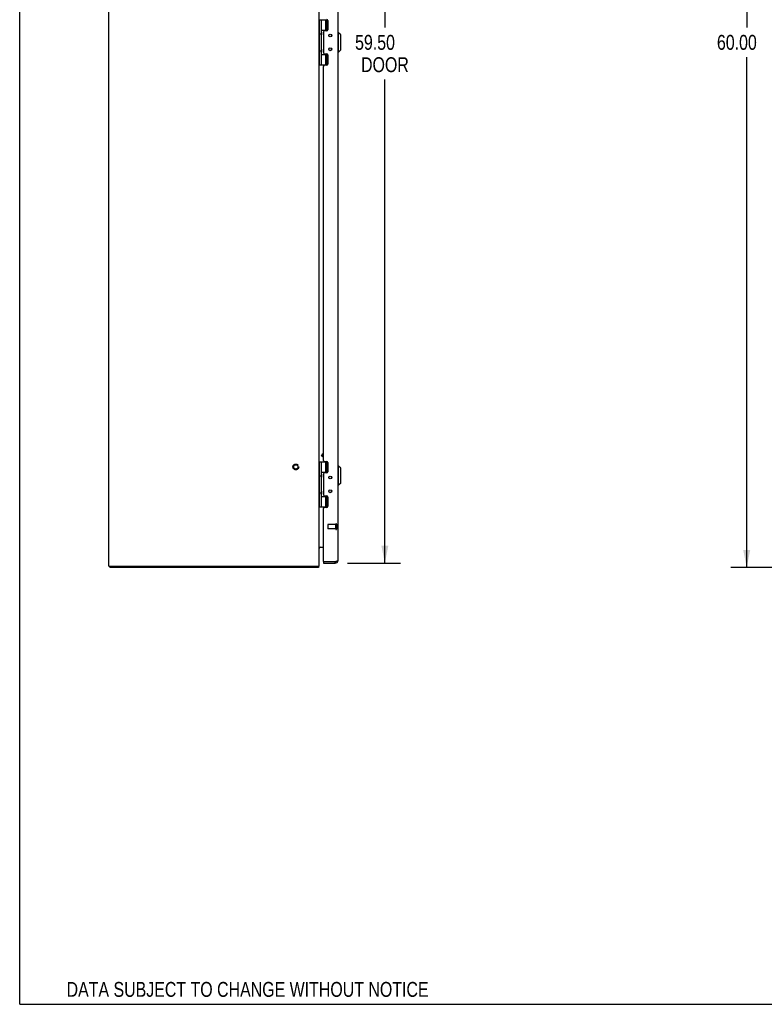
# Model space of a CAD drawing. Header units: inches. Extents: x 0 to 170, y 0 to 110.
# Tile 1 of 9: x 0 to 42, y 0 to 56. Entities that reach past the tile are written whole.
import ezdxf
from ezdxf.enums import TextEntityAlignment as Align

# ---------------------------------------------------------------- set-up
doc = ezdxf.new("R2010")
doc.units = ezdxf.units.IN
doc.header["$LTSCALE"] = 9.35
doc.header["$MEASUREMENT"] = 0
doc.linetypes.add('HIDDEN', pattern=[0.2, 0.1, -0.1])
doc.layers.get('0').update_dxf_attribs({"linetype": 'CONTINUOUS'})
for name, color, linetype in [('BENT-SUB-6STUDS-TALLER', 7, 'CONTINUOUS'), ('DEFAULT_2', 8, 'HIDDEN'), ('DIMENSIONS', 7, 'CONTINUOUS')]:
    doc.layers.add(name, color=color, linetype=linetype)
doc.styles.get("Standard").update_dxf_attribs({"font": 'txt', "width": 0.8})
doc.dimstyles.new('DIMSTYLE_1', dxfattribs={"dimtxt": 0.85, "dimasz": 1, "dimexe": 0.18, "dimexo": 0.0625, "dimgap": 0.09, "dimtad": 0, "dimtih": 1, "dimtoh": 1, "dimzin": 4, "dimdsep": 46, "dimtxsty": 'Standard', "dimblk": '_FILLED', "dimblk1": '_FILLED', "dimblk2": '_FILLED', "dimcen": 0.09, "dimadec": 0, "dimazin": 0, "dimtfac": 1, "dimtofl": 0, "dimtmove": 0, "dimatfit": 3, "dimldrblk": '_FILLED', "dimfxl": 0, "dimtolj": 1, "dimtzin": 4, "dimarcsym": 0})
doc.dimstyles.new('DIMSTYLE_2', dxfattribs={"dimtxt": 0.85, "dimasz": 1, "dimexe": 0.18, "dimexo": 0.0625, "dimgap": 0.09, "dimtad": 0, "dimtih": 1, "dimtoh": 1, "dimzin": 4, "dimdsep": 46, "dimtxsty": 'Standard', "dimblk": '_FILLED', "dimblk1": '_FILLED', "dimblk2": '_FILLED', "dimcen": 0.09, "dimadec": 0, "dimazin": 0, "dimtfac": 1, "dimtofl": 0, "dimtmove": 0, "dimatfit": 3, "dimldrblk": '_FILLED', "dimfxl": 0, "dimtolj": 1, "dimtzin": 4, "dimarcsym": 0})

# ---------------------------------------------------------------- blocks, each defined once
blk = doc.blocks.new('_FILLED')
at = {"color": 0, "linetype": 'ByBlock'}
blk.add_solid([(0, 0), (-1, 0.2), (-1, -0.2)], dxfattribs=at)
blk = doc.blocks.new('*D')
at = {"layer": 'BENT-SUB-6STUDS-TALLER', "color": 2, "linetype": 'CONTINUOUS'}
for p, q in [((130.514, 82.575), (125.596, 82.575)), ((126.496, 82.575), (126.496, 55.8)), ((131.914, 82.575), (133.841, 82.575)), ((132.941, 82.575), (132.941, 69.975)), ((132.941, 54.95), (132.941, 67)), ((131.914, 54.95), (133.841, 54.95)), ((126.496, 27.325), (126.496, 54.1)), ((130.514, 27.325), (125.596, 27.325)), ((131.214, 26.625), (131.214, 22.717)), ((150.464, 26.625), (150.464, 22.717)), ((131.214, 23.617), (138.651, 23.617)), ((150.464, 23.617), (142.901, 23.617))]:
    blk.add_line(p, q, dxfattribs=at)
at = {"layer": 'DIMENSIONS', "color": 2, "linetype": 'CONTINUOUS'}
for p, q in [((44.113, 104.913), (44.113, 106.471)), ((68.113, 104.913), (68.113, 106.471)), ((44.113, 105.571), (53.988, 105.571)), ((68.113, 105.571), (58.238, 105.571)), ((43.571, 104.371), (40.969, 104.371)), ((41.869, 104.371), (41.869, 99.221)), ((41.869, 92.371), (41.869, 97.521)), ((43.571, 92.371), (40.969, 92.371)), ((148.879, 87.386), (148.098, 87.386)), ((148.879, 84.95), (148.879, 87.386)), ((59.872, 84.7), (59.872, 86.952)), ((59.872, 86.952), (60.697, 86.952)), ((152.207, 84.381), (153.694, 86.694)), ((153.694, 86.694), (154.519, 86.694)), ((43.556, 84.95), (40.597, 84.95)), ((41.497, 84.95), (41.497, 55.8)), ((151.996, 84.95), (147.979, 84.95)), ((18.706, 84.7), (21.743, 84.7)), ((20.843, 84.7), (20.843, 55.8)), ((59.071, 84.7), (60.772, 84.7)), ((151.389, 84.197), (147.979, 84.197)), ((148.879, 84.197), (148.879, 82.197)), ((152.839, 84.172), (152.839, 79.699)), ((152.089, 83.497), (152.089, 79.699)), ((59.071, 83.2), (60.772, 83.2)), ((60.772, 83.2), (59.071, 83.2)), ((59.872, 83.2), (59.872, 81.2)), ((59.872, 83.2), (59.872, 59.045)), ((152.089, 80.599), (150.089, 80.599)), ((152.839, 80.599), (154.863, 80.599)), ((45.738, 70.414), (45.738, 68.585)), ((64.988, 70.414), (64.988, 68.585)), ((45.738, 69.514), (53.238, 69.514)), ((64.988, 69.514), (57.488, 69.514)), ((44.238, 68.585), (44.238, 66.649)), ((45.738, 66.649), (45.738, 68.585)), ((64.988, 66.649), (64.988, 68.585)), ((67.863, 66.649), (67.863, 68.585)), ((44.238, 67.549), (42.238, 67.549)), ((45.738, 67.549), (47.666, 67.549)), ((64.988, 67.549), (63.484, 67.549)), ((67.863, 67.549), (69.863, 67.549)), ((59.872, 26.7), (59.872, 57.345)), ((41.497, 24.95), (41.497, 54.1)), ((20.843, 25.2), (20.843, 52.825)), ((59.872, 26.7), (59.872, 28.7)), ((60.772, 26.7), (59.071, 26.7)), ((59.071, 26.7), (60.772, 26.7)), ((18.706, 25.2), (21.743, 25.2)), ((43.556, 24.95), (40.597, 24.95)), ((59.071, 25.2), (60.772, 25.2)), ((59.872, 25.2), (59.872, 22.872)), ((59.872, 22.872), (60.697, 22.872)), ((44.238, 18.648), (44.238, 20.224)), ((67.863, 18.648), (67.863, 20.224)), ((44.238, 19.324), (52.226, 19.324)), ((67.863, 19.324), (59.876, 19.324))]:
    blk.add_line(p, q, dxfattribs=at)
at = {"layer": 'BENT-SUB-6STUDS-TALLER', "color": 2, "linetype": 'CONTINUOUS'}
for p, rotation in [((126.496, 82.575), 90), ((132.941, 82.575), 90), ((132.941, 54.95), 270), ((126.496, 27.325), 270), ((131.214, 23.617), 180)]:
    blk.add_blockref('_FILLED', p, dxfattribs=dict(at, rotation=rotation))
blk.add_blockref('_FILLED', (150.464, 23.617), dxfattribs=at)
at = {"layer": 'DIMENSIONS', "color": 2, "linetype": 'CONTINUOUS'}
for p, rotation in [((44.113, 105.571), 180), ((41.869, 104.371), 90), ((41.869, 92.371), 270), ((59.872, 84.7), 270), ((148.879, 84.95), 270), ((41.497, 84.95), 90), ((152.207, 84.381), 237.2760969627), ((20.843, 84.7), 90), ((148.879, 84.197), 90), ((59.872, 83.2), 90), ((59.872, 83.2), 90), ((152.839, 80.599), 180), ((45.738, 69.514), 180), ((45.738, 67.549), 180), ((67.863, 67.549), 180), ((59.872, 26.7), 270), ((59.872, 26.7), 270), ((20.843, 25.2), 270), ((41.497, 24.95), 270), ((59.872, 25.2), 90), ((44.238, 19.324), 180), ((67.863, 19.324), 360)]:
    blk.add_blockref('_FILLED', p, dxfattribs=dict(at, rotation=rotation))
for p in [(68.113, 105.571), (152.089, 80.599), (64.988, 69.514), (44.238, 67.549), (64.988, 67.549)]:
    blk.add_blockref('_FILLED', p, dxfattribs=at)
at = {"layer": 'BENT-SUB-6STUDS-TALLER', "color": 2, "linetype": 'CONTINUOUS', "width": 0.8}
for s, p in [('27.63', (131.241, 68.7)), ('typ.', (131.581, 67.425)), ('55.25', (124.796, 54.525)), ('19.25', (139.076, 23.192))]:
    blk.add_text(s, height=0.85, dxfattribs=at).set_placement(p)
at = {"layer": 'DIMENSIONS', "color": 2, "linetype": 'CONTINUOUS'}
for s, width, p in [('24.00', 0.8, (54.413, 105.146)), ('12.00', 0.8, (40.169, 97.946)), ('.75', 0.8, (145.633, 86.961)), ('1.50', 0.8, (61.122, 86.527)), ('%%c.44', 0.933333, (154.944, 86.269)), ('typ.', 0.8, (144.953, 85.686)), ('typ.', 0.8, (154.944, 84.994)), ('.75', 0.8, (155.288, 80.174)), ('typ.', 0.8, (155.288, 78.899)), ('19.25', 0.8, (53.663, 69.089)), ('1.50', 0.8, (48.091, 67.124)), ('2.88', 0.8, (60.339, 67.124)), ('56.50', 0.8, (58.172, 57.77)), ('59.50', 0.8, (19.143, 54.525)), ('60.00', 0.8, (39.797, 54.525)), ('DOOR', 0.8, (19.483, 53.25)), ('1.50', 0.8, (61.122, 22.447)), ('23.63 DOOR', 0.8, (52.651, 18.899))]:
    blk.add_text(s, height=0.85, dxfattribs=dict(at, width=width)).set_placement(p)

msp = doc.modelspace()

# ---------------------------------------------------------------- linework, layer by layer
at = {"color": 7, "linetype": 'CONTINUOUS'}
for p, q in [((0, 0), (0, 110)), ((17.089, 56.23), (17.575, 56.23)), ((17.119, 53.67), (17.119, 56.23)), ((17.219, 55.538), (17.219, 56.23)), ((17.479, 55.64), (17.479, 56.23)), ((17.551, 55.64), (17.551, 56.23)), ((17.219, 55.538), (17.191, 55.442)), ((17.219, 55.345), (17.191, 55.442)), ((17.219, 55.64), (17.576, 55.64)), ((17.219, 54.554), (17.219, 55.345)), ((17.235, 55.513), (17.235, 55.512)), ((17.235, 55.512), (17.235, 55.371)), ((17.235, 55.371), (17.235, 55.371)), ((17.573, 55.635), (17.435, 55.635)), ((17.435, 55.607), (17.435, 55.635)), ((18.202, 55.499), (18.162, 55.499)), ((18.32, 55.38), (18.202, 55.499)), ((18.202, 54.396), (18.202, 55.499)), ((18.32, 54.514), (18.32, 55.38)), ((17.219, 54.554), (17.191, 54.458)), ((17.219, 54.361), (17.191, 54.458)), ((17.219, 53.67), (17.219, 54.361)), ((17.219, 54.26), (17.576, 54.26)), ((17.235, 54.529), (17.235, 54.528)), ((17.235, 54.528), (17.235, 54.387)), ((17.235, 54.387), (17.235, 54.387)), ((17.435, 54.265), (17.435, 54.292)), ((17.573, 54.265), (17.435, 54.265)), ((17.479, 53.67), (17.479, 54.26)), ((17.551, 53.67), (17.551, 54.26)), ((18.202, 54.396), (18.162, 54.396)), ((18.32, 54.514), (18.202, 54.396)), ((17.089, 53.67), (17.575, 53.67)), ((17.089, 30.98), (17.575, 30.98)), ((17.119, 28.42), (17.119, 30.98)), ((17.219, 30.288), (17.219, 30.98)), ((17.231, 31.338), (17.304, 31.464)), ((17.231, 31.338), (17.24, 31.304)), ((17.24, 31.304), (17.334, 31.467)), ((17.334, 31.249), (17.24, 31.304)), ((17.304, 31.464), (17.334, 31.472)), ((17.479, 30.39), (17.479, 30.98)), ((17.551, 30.39), (17.551, 30.98)), ((17.219, 30.39), (17.576, 30.39)), ((17.573, 30.385), (17.435, 30.385)), ((17.435, 30.357), (17.435, 30.385)), ((18.202, 30.749), (18.162, 30.749)), ((18.32, 30.63), (18.202, 30.749)), ((18.202, 29.646), (18.202, 30.749)), ((18.32, 29.764), (18.32, 30.63)), ((17.219, 30.288), (17.191, 30.192)), ((17.219, 30.095), (17.191, 30.192)), ((17.219, 29.304), (17.219, 30.095)), ((17.235, 30.263), (17.235, 30.262)), ((17.235, 30.262), (17.235, 30.121)), ((17.235, 30.121), (17.235, 30.121)), ((17.219, 29.304), (17.191, 29.208)), ((17.235, 29.279), (17.235, 29.278)), ((17.235, 29.278), (17.235, 29.137)), ((18.202, 29.646), (18.162, 29.646)), ((18.32, 29.764), (18.202, 29.646)), ((17.219, 29.111), (17.191, 29.208)), ((17.219, 28.42), (17.219, 29.111)), ((17.219, 29.01), (17.576, 29.01)), ((17.235, 29.137), (17.235, 29.137)), ((17.435, 29.015), (17.435, 29.042)), ((17.573, 29.015), (17.435, 29.015)), ((17.479, 28.42), (17.479, 29.01)), ((17.551, 28.42), (17.551, 29.01)), ((17.089, 28.42), (17.575, 28.42)), ((5.152, 25.028), (5.152, 24.95)), ((17.05, 25.028), (17.05, 24.95)), ((17.334, 25.278), (17.349, 25.278)), ((17.334, 25.278), (17.334, 25.2)), ((18.006, 25.2), (18.006, 25.278)), ((0, 0), (170, 0))]:
    msp.add_line(p, q, dxfattribs=at)
at = {"color": 3, "linetype": 'CONTINUOUS'}
for p, q in [((5.089, 25.028), (5.089, 84.872)), ((17.089, 25.028), (17.089, 84.872)), ((18.162, 84.544), (18.162, 25.356)), ((17.584, 56.197), (17.584, 55.67)), ((17.334, 55.544), (17.334, 54.355)), ((17.521, 55.607), (17.397, 55.607)), ((17.397, 54.292), (17.521, 54.292)), ((17.584, 54.229), (17.584, 53.702)), ((17.334, 31.073), (17.334, 53.576)), ((17.521, 53.639), (17.397, 53.639)), ((17.397, 31.01), (17.521, 31.01)), ((17.584, 30.947), (17.584, 30.42)), ((17.334, 30.294), (17.334, 29.105)), ((17.521, 30.357), (17.397, 30.357)), ((17.397, 29.042), (17.521, 29.042)), ((17.584, 28.979), (17.584, 28.452)), ((17.334, 25.293), (17.334, 28.326)), ((17.521, 28.389), (17.397, 28.389)), ((17.101, 26.104), (17.1, 26.105)), ((17.109, 26.122), (17.334, 26.122)), ((5.089, 25.028), (17.089, 25.028)), ((17.05, 24.95), (5.152, 24.95)), ((17.334, 25.2), (18.006, 25.2)), ((18.006, 25.278), (17.349, 25.278))]:
    msp.add_line(p, q, dxfattribs=at)
at = {"color": 8, "linetype": 'HIDDEN'}
for p, q in [((18.041, 27.402), (17.594, 27.402)), ((18.041, 27.154), (17.594, 27.154)), ((18.041, 27.154), (18.041, 27.402))]:
    msp.add_line(p, q, dxfattribs=at)
at = {"color": 3, "linetype": 'CONTINUOUS'}
for points in [[(17.097, 26.103), (17.094, 26.1), (17.091, 26.097), (17.09, 26.095), (17.089, 26.092)], [(17.109, 26.122), (17.109, 26.119), (17.109, 26.116), (17.107, 26.113), (17.105, 26.11), (17.103, 26.108), (17.1, 26.105), (17.097, 26.103)], [(17.109, 26.094), (17.109, 26.095), (17.109, 26.096), (17.108, 26.097), (17.107, 26.098), (17.106, 26.1), (17.104, 26.102), (17.101, 26.104)], [(18.162, 25.356), (18.161, 25.349), (18.157, 25.343), (18.151, 25.336), (18.141, 25.33), (18.13, 25.323), (18.117, 25.317), (18.101, 25.31), (18.084, 25.304), (18.066, 25.297), (18.047, 25.291), (18.027, 25.284), (18.006, 25.278)], [(17.061, 24.99), (17.06, 24.976), (17.059, 24.971), (17.059, 24.966), (17.058, 24.961), (17.057, 24.957), (17.056, 24.954), (17.055, 24.952), (17.054, 24.951), (17.052, 24.95), (17.05, 24.95)], [(17.068, 25.028), (17.067, 25.026), (17.065, 25.02), (17.064, 25.013), (17.063, 25.005), (17.062, 24.998), (17.061, 24.99)]]:
    msp.add_lwpolyline(points, dxfattribs=at)
for centre in [(17.724, 55.343), (17.724, 54.556), (17.724, 30.093), (17.724, 29.306)]:
    msp.add_circle(centre, 0.083, dxfattribs=at)
at = {"color": 7, "linetype": 'CONTINUOUS'}
for centre in [(17.724, 55.343), (17.724, 54.556), (17.724, 30.093), (17.724, 29.306)]:
    msp.add_circle(centre, 0.079, dxfattribs=at)
at = {"color": 8, "linetype": 'HIDDEN'}
msp.add_circle((15.761, 30.7), 0.124, dxfattribs=at)
at = {"color": 3, "linetype": 'CONTINUOUS'}
for centre, radius, start, end in [((17.521, 56.197), 0.063, 0, 90), ((17.397, 55.544), 0.063, 90, 180), ((17.521, 55.67), 0.063, 270, 360), ((17.397, 54.355), 0.063, 180, 270), ((17.521, 54.229), 0.063, 0, 90), ((17.397, 53.576), 0.063, 90, 180), ((17.521, 53.702), 0.063, 270, 360), ((17.397, 31.073), 0.063, 180, 270), ((17.521, 30.947), 0.063, 0, 90), ((17.521, 30.42), 0.063, 270, 360), ((17.397, 30.294), 0.063, 90, 180), ((17.397, 29.105), 0.063, 180, 270), ((17.521, 28.979), 0.063, 0, 90), ((17.397, 28.326), 0.063, 90, 180), ((17.521, 28.452), 0.063, 270, 360), ((17.169, 26.042), 0.08, 90, 180), ((18.006, 25.356), 0.156, 270, 360), ((17.349, 25.293), 0.015, 180, 270)]:
    msp.add_arc(centre, radius, start, end, dxfattribs=at)
at = {"color": 7, "linetype": 'CONTINUOUS'}
for centre, radius, start, end in [((17.145, 55.512), 0.09, 0.672, 34.406), ((17.145, 55.372), 0.09, 325.594, 359.328), ((17.145, 54.528), 0.09, 0.672, 34.406), ((17.145, 54.388), 0.09, 325.594, 359.328), ((17.145, 30.262), 0.09, 0.672, 34.406), ((17.145, 30.122), 0.09, 325.594, 359.328), ((17.145, 29.278), 0.09, 0.672, 34.406), ((17.145, 29.138), 0.09, 325.594, 359.328), ((18.006, 25.356), 0.078, 270, 305.4481)]:
    msp.add_arc(centre, radius, start, end, dxfattribs=at)
at = {"layer": 'DEFAULT_2', "color": 8, "linetype": 'HIDDEN'}
for p, q in [((17.584, 27.392), (17.584, 27.164)), ((18.041, 27.42), (18.041, 27.136)), ((18.084, 27.42), (18.084, 27.136))]:
    msp.add_line(p, q, dxfattribs=at)
for radius in [0.164, 0.124]:
    msp.add_circle((15.761, 30.7), radius, dxfattribs=at)
for centre, radius, start, end in [((17.594, 27.392), 0.01, 90, 180), ((17.594, 27.164), 0.01, 180, 270), ((18.063, 27.42), 0.0215, 0, 180), ((18.063, 27.136), 0.0215, 180, 360)]:
    msp.add_arc(centre, radius, start, end, dxfattribs=at)

# ---------------------------------------------------------------- texts
at = {"layer": 'DIMENSIONS', "color": 2, "linetype": 'CONTINUOUS', "width": 0.8}
msp.add_text('DATA SUBJECT TO CHANGE WITHOUT NOTICE', height=0.85, dxfattribs=at).set_placement((13.007, 0.427), align=Align.CENTER)

# ---------------------------------------------------------------- dimensions: what is measured, and where the dimension line sits
at = {"layer": 'BENT-SUB-6STUDS-TALLER', "color": 2, "linetype": 'CONTINUOUS'}
dim = msp.add_linear_dim(base=(132.941162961, 54.949651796), p1=(131.913715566, 82.574651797), p2=(131.913715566, 54.949651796), angle=270, text='<>\\Ptyp.', dimstyle='DIMSTYLE_1', dxfattribs=at)
dim.commit()
dim.dimension.update_dxf_attribs({"geometry": '*D', "text_midpoint": (132.941162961, 68.487772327), "dimtype": 160})
dim = msp.add_linear_dim(base=(126.496, 27.325), p1=(130.514, 82.575), p2=(130.514, 27.325), angle=270, dimstyle='DIMSTYLE_1', dxfattribs=at)
dim.commit()
dim.dimension.update_dxf_attribs({"geometry": '*D', "text_midpoint": (126.496, 54.95), "dimtype": 160})
dim = msp.add_linear_dim(base=(150.464, 23.617), p1=(131.214, 26.625), p2=(150.464, 26.625), dimstyle='DIMSTYLE_1', dxfattribs=at)
dim.commit()
dim.dimension.update_dxf_attribs({"geometry": '*D', "text_midpoint": (140.776, 23.617), "dimtype": 160})
at = {"layer": 'DIMENSIONS', "color": 2, "linetype": 'CONTINUOUS'}
for base, p1, p2, middle in [((68.113, 105.571), (44.113, 106.471), (68.113, 106.471), (56.113, 105.571)), ((67.863291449, 67.549294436), (64.988291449, 68.584516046), (67.863291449, 68.584516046), (61.699438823, 67.549294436))]:
    dim = msp.add_linear_dim(base=base, p1=p1, p2=p2, dimstyle='DIMSTYLE_1', dxfattribs=at)
    dim.commit()
    dim.dimension.update_dxf_attribs({"geometry": '*D', "text_midpoint": middle, "dimtype": 160})
for base, p1, p2, angle, middle in [((41.497, 24.95), (43.556, 84.95), (43.556, 24.95), 270, (41.497, 54.95)), ((41.869, 92.371), (43.571, 104.371), (43.571, 92.371), 270, (41.869, 98.371)), ((59.872, 84.7), (60.772, 83.2), (60.772, 84.7), 90, (62.482, 86.952)), ((59.872, 26.7), (60.772, 83.2), (60.772, 26.7), 270, (59.872, 58.195)), ((45.738, 69.514), (64.988, 68.585), (45.738, 68.585), 180, (55.363, 69.514)), ((44.238, 67.549), (45.738, 68.585), (44.238, 68.585), 180, (49.451, 67.549)), ((59.872, 26.7), (60.772, 25.2), (60.772, 26.7), 90, (62.482, 22.872))]:
    dim = msp.add_linear_dim(base=base, p1=p1, p2=p2, angle=angle, dimstyle='DIMSTYLE_1', dxfattribs=at)
    dim.commit()
    dim.dimension.update_dxf_attribs({"geometry": '*D', "text_midpoint": middle, "dimtype": 160})
for base, p1, p2, angle, text, middle in [((20.843, 25.2), (18.706, 84.7), (18.706, 25.2), 270, '<>\\PDOOR', (20.843, 54.312)), ((148.879, 84.95), (151.389, 84.197), (151.996, 84.95), 90, '<>\\Ptyp.', (146.313, 86.748)), ((152.089, 80.599), (152.839, 84.172), (152.089, 83.497), 180, '<>\\Ptyp.', (156.648, 79.962))]:
    dim = msp.add_linear_dim(base=base, p1=p1, p2=p2, angle=angle, text=text, dimstyle='DIMSTYLE_1', dxfattribs=at)
    dim.commit()
    dim.dimension.update_dxf_attribs({"geometry": '*D', "text_midpoint": middle, "dimtype": 160})
dim = msp.add_linear_dim(base=(67.863291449, 19.323884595), p1=(44.238291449, 20.223884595), p2=(67.863291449, 20.223884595), text='<> DOOR', dimstyle='DIMSTYLE_1', dxfattribs=at)
dim.commit()
dim.dimension.update_dxf_attribs({"geometry": '*D', "text_midpoint": (56.050791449, 19.323884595), "dimtype": 160})
dim = msp.add_diameter_dim_2p(p1=(152.207, 84.381), p2=(151.97, 84.013), text='<>\\Ptyp.', dimstyle='DIMSTYLE_2', dxfattribs=at)
dim.commit()
dim.dimension.update_dxf_attribs({"geometry": '*D', "text_midpoint": (156.53, 86.057), "dimtype": 163})

doc.saveas('drawing.dxf')
